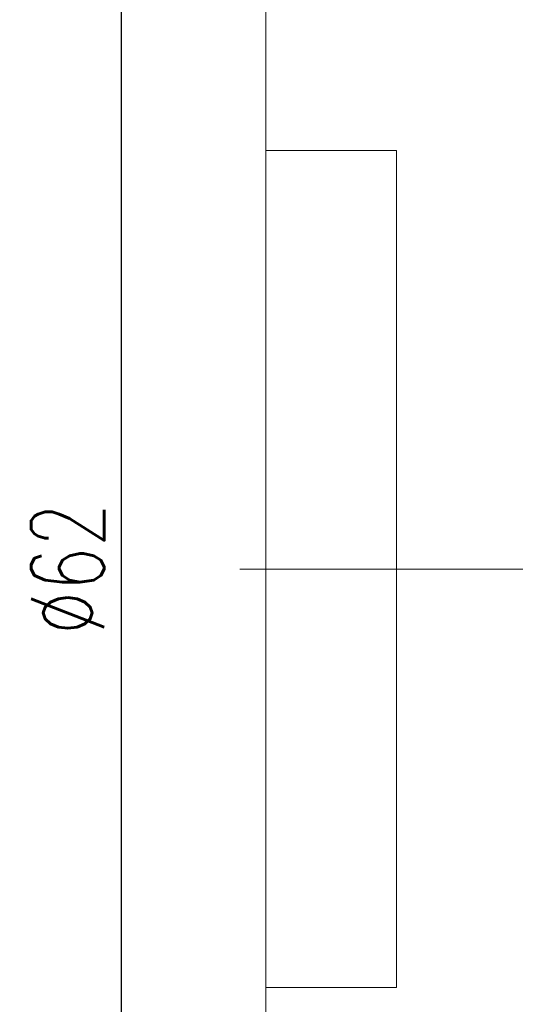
# Model space of a CAD drawing. Extents: x 10 to 201, y 57 to 158.
# Tile 3 of 49: x 109 to 128, y 84 to 122. Entities that reach past the tile are written whole.
import ezdxf

# ---------------------------------------------------------------- set-up
doc = ezdxf.new("R2010")
doc.units = 0
doc.header["$LTSCALE"] = 3
doc.header["$MEASUREMENT"] = 0
doc.layers.add('DIM', color=4, linetype='Continuous')
doc.styles.add('DIM-7', font='SIMPLEX.shx', dxfattribs={"width": 0.7, "bigfont": 'chineset.shx'})
doc.dimstyles.new('CNS', dxfattribs={"dimtxt": 3.5, "dimasz": 2.5, "dimexe": 1, "dimexo": 1.5, "dimgap": 0.09, "dimtad": 0, "dimdsep": 46, "dimtxsty": 'DIM-7', "dimcen": 0.09, "dimclrd": 1, "dimclre": 1, "dimclrt": 4, "dimadec": 0, "dimazin": 0, "dimtfac": 1, "dimtix": 1, "dimtmove": 2, "dimatfit": 3, "dimfxl": 1, "dimtvp": 0.971429, "dimtolj": 1, "dimarcsym": 0})

# ---------------------------------------------------------------- blocks, each defined once
blk = doc.blocks.new('*D4')
at = {"layer": 'DEFPOINTS', "color": 0, "linetype": 'Continuous', "lineweight": 0, "transparency": 16777216}
for p in [(119.537, 131.643), (112.499, 69.643), (119.537, 69.643)]:
    blk.add_point(p, dxfattribs=at)
at = {"layer": 'DIM', "color": 7, "linetype": 'Continuous', "lineweight": -2, "transparency": 16777216}
for p, q in [((118.337, 131.643), (111.699, 131.643)), ((112.499, 129.643), (112.499, 71.643)), ((118.337, 69.643), (111.699, 69.643))]:
    blk.add_line(p, q, dxfattribs=at)
at = {"layer": 'DIM', "color": 7, "linetype": 'Continuous', "lineweight": 0, "transparency": 16777216}
for points in [[(112.166, 129.643), (112.833, 129.643), (112.499, 131.643)], [(112.166, 71.643), (112.833, 71.643), (112.499, 69.643)]]:
    blk.add_solid(points, dxfattribs=at)
at = {"layer": 'DIM', "color": 7, "linetype": 'Continuous', "lineweight": 0, "transparency": 16777216, "insert": (110.459, 100.643), "char_height": 2.8, "attachment_point": 5, "rotation": 90, "style": 'DIM-7'}
blk.add_mtext('\\A1;%%C62', dxfattribs=at)

msp = doc.modelspace()

# ---------------------------------------------------------------- linework, layer by layer
at = {"layer": 'DIM', "color": 7, "linetype": 'Continuous', "lineweight": 0}
for p, q in [((118.037, 130.143), (118.037, 71.143)), ((118.037, 116.643), (123.037, 116.643)), ((123.037, 116.643), (123.037, 84.643)), ((117.037, 100.643), (200.537, 100.643)), ((118.037, 84.643), (123.037, 84.643))]:
    msp.add_line(p, q, dxfattribs=at)

# ---------------------------------------------------------------- dimensions: what is measured, and where the dimension line sits
dim = msp.add_linear_dim(base=(112.499, 69.643), p1=(119.537, 131.643), p2=(119.537, 69.643), angle=90, text='%%C<>', dimstyle='CNS', override={"dimscale": 0.8, "dimgap": 0.8, "dimtad": 1, "dimclrd": 7, "dimclre": 7, "dimclrt": 7, "dimtm": 0.05, "dimtfac": 0.6, "dimtmove": 0}, dxfattribs=at)
dim.commit()
dim.dimension.update_dxf_attribs({"geometry": '*D4', "text_midpoint": (110.459, 100.643)})

doc.saveas('drawing.dxf')
